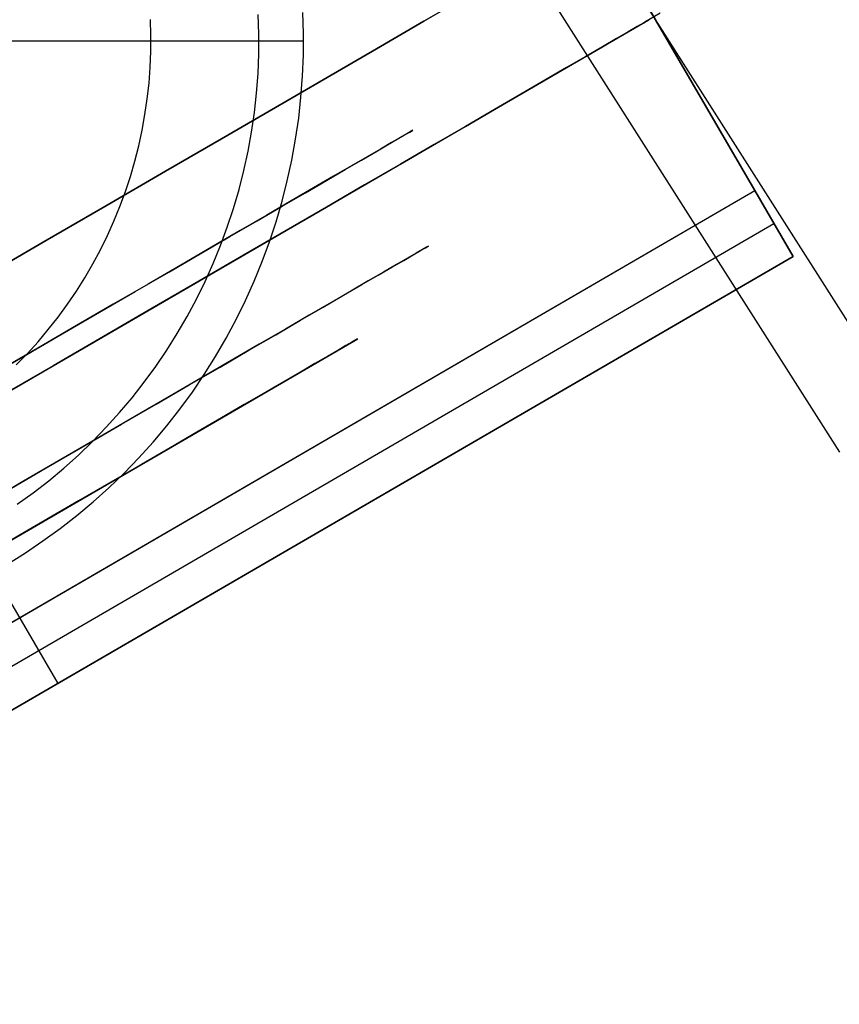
# Model space of a CAD drawing. Header units: millimetres. Extents: x -232 to 233, y -198 to 267.
# Tile 20 of 80: x -176 to -165, y -117 to -104. Entities that reach past the tile are written whole.
import ezdxf

# ---------------------------------------------------------------- set-up
doc = ezdxf.new("R2010")
doc.units = ezdxf.units.MM
doc.layers.add('Volume$Volume', color=7, linetype='Continuous', true_color=0x000000)

msp = doc.modelspace()

# ---------------------------------------------------------------- linework, layer by layer
at = {"layer": 'Volume$Volume'}
for p, q in [((-174.393, -91.9, 79.55), (-166.224, -105.963, 79.55)), ((-166.224, -105.963, 80.55), (-174.393, -91.9, 80.55)), ((-166.224, -105.963, 80.05), (-174.393, -91.9, 80.05)), ((-174.393, -91.9, 79.55), (-166.224, -105.963, 79.55)), ((-166.224, -105.963, 80.55), (-174.393, -91.9, 80.55)), ((-166.224, -105.963, 80.05), (-174.393, -91.9, 80.05)), ((-184.529, -96.632, 80.55), (-175.355, -112.424, 80.55)), ((-184.529, -96.632, 80.55), (-175.355, -112.424, 80.55)), ((-167.953, -103.055, 325.05), (-164.275, -108.84, 325.05)), ((-167.953, -103.055, 339.05), (-164.275, -108.84, 339.05)), ((-167.953, -103.055, 332.55), (-164.275, -108.84, 332.55)), ((-167.953, -103.055, 125.05), (-164.275, -108.84, 125.05)), ((-167.953, -103.055, 139.05), (-164.275, -108.84, 139.05)), ((-167.953, -103.055, 132.55), (-164.275, -108.84, 132.55)), ((-167.953, -103.055, 525.05), (-164.275, -108.84, 525.05)), ((-167.953, -103.055, 539.05), (-164.275, -108.84, 539.05)), ((-167.953, -103.055, 532.55), (-164.275, -108.84, 532.55)), ((-169.974, -103.404, 59.552), (-170.56, -103.745, 60.603)), ((-170.56, -103.745, 20.497), (-169.974, -103.404, 21.549)), ((-169.974, -103.404, 59.552), (-170.56, -103.745, 60.603)), ((-170.56, -103.745, 20.497), (-169.974, -103.404, 21.549)), ((-165.11, -109.391, 340.05), (-168.807, -103.577, 340.05)), ((-165.11, -109.391, 325.05), (-168.807, -103.577, 325.05)), ((-165.11, -109.391, 332.55), (-168.807, -103.577, 332.55)), ((-165.11, -109.391, 140.05), (-168.807, -103.577, 140.05)), ((-165.11, -109.391, 125.05), (-168.807, -103.577, 125.05)), ((-165.11, -109.391, 132.55), (-168.807, -103.577, 132.55)), ((-165.11, -109.391, 540.05), (-168.807, -103.577, 540.05)), ((-165.11, -109.391, 525.05), (-168.807, -103.577, 525.05)), ((-165.11, -109.391, 532.55), (-168.807, -103.577, 532.55)), ((-223.816, -136.375, 40.55), (-167.611, -103.726, 40.55)), ((-223.816, -136.375, 40.55), (-167.611, -103.726, 40.55)), ((-174.134, -103.931, 568.05), (-174.14, -103.722, 568.05)), ((-172.72, -103.914, 567.464), (-172.727, -103.657, 567.464)), ((-172.134, -103.907, 80.55), (-172.142, -103.63, 80.55)), ((-172.134, -103.907, 566.05), (-172.142, -103.63, 566.05)), ((-172.134, -103.907, 324.3), (-172.142, -103.63, 324.3)), ((-167.628, -103.736, 41.678), (-167.679, -103.765, 42.805)), ((-167.679, -103.765, 38.296), (-167.628, -103.736, 39.422)), ((-167.628, -103.736, 41.678), (-167.679, -103.765, 42.805)), ((-167.679, -103.765, 38.296), (-167.628, -103.736, 39.422)), ((-167.611, -103.726, 40.55), (-167.628, -103.736, 41.678)), ((-167.628, -103.736, 39.422), (-167.611, -103.726, 40.55)), ((-167.611, -103.726, 40.55), (-167.628, -103.736, 41.678)), ((-167.628, -103.736, 39.422), (-167.611, -103.726, 40.55)), ((-167.465, -103.638, 40.55), (-167.611, -103.726, 40.55)), ((-167.465, -103.638, 40.55), (-167.611, -103.726, 40.55)), ((-170.56, -103.745, 60.603), (-171.177, -104.104, 61.63)), ((-171.177, -104.104, 19.47), (-170.56, -103.745, 20.497)), ((-170.56, -103.745, 60.603), (-171.177, -104.104, 61.63)), ((-171.177, -104.104, 19.47), (-170.56, -103.745, 20.497)), ((-167.763, -103.814, 43.929), (-167.882, -103.883, 45.049)), ((-167.882, -103.883, 36.052), (-167.763, -103.814, 37.172)), ((-167.763, -103.814, 43.929), (-167.882, -103.883, 45.049)), ((-167.882, -103.883, 36.052), (-167.763, -103.814, 37.172)), ((-167.679, -103.765, 42.805), (-167.763, -103.814, 43.929)), ((-167.763, -103.814, 37.172), (-167.679, -103.765, 38.296)), ((-167.679, -103.765, 42.805), (-167.763, -103.814, 43.929)), ((-167.763, -103.814, 37.172), (-167.679, -103.765, 38.296)), ((-188.133, -104, 80.55), (-172.133, -104, 80.55)), ((-186.133, -104, 568.05), (-174.133, -104, 568.05)), ((-174.135, -104.139, 568.05), (-174.134, -103.931, 568.05)), ((-172.721, -104.172, 567.464), (-172.72, -103.914, 567.464)), ((-172.135, -104.185, 80.55), (-172.134, -103.907, 80.55)), ((-172.135, -104.185, 566.05), (-172.134, -103.907, 566.05)), ((-172.135, -104.185, 324.3), (-172.134, -103.907, 324.3)), ((-168.033, -103.971, 46.163), (-168.219, -104.079, 47.271)), ((-168.219, -104.079, 33.83), (-168.033, -103.971, 34.938)), ((-168.033, -103.971, 46.163), (-168.219, -104.079, 47.271)), ((-168.219, -104.079, 33.83), (-168.033, -103.971, 34.938)), ((-167.882, -103.883, 45.049), (-168.033, -103.971, 46.163)), ((-168.033, -103.971, 34.938), (-167.882, -103.883, 36.052)), ((-167.882, -103.883, 45.049), (-168.033, -103.971, 46.163)), ((-168.033, -103.971, 34.938), (-167.882, -103.883, 36.052)), ((-171.177, -104.104, 61.63), (-171.825, -104.48, 62.632)), ((-171.825, -104.48, 18.469), (-171.177, -104.104, 19.47)), ((-171.177, -104.104, 61.63), (-171.825, -104.48, 62.632)), ((-171.825, -104.48, 18.469), (-171.177, -104.104, 19.47)), ((-168.219, -104.079, 47.271), (-168.437, -104.205, 48.37)), ((-168.437, -104.205, 32.73), (-168.219, -104.079, 33.83)), ((-168.219, -104.079, 47.271), (-168.437, -104.205, 48.37)), ((-168.437, -104.205, 32.73), (-168.219, -104.079, 33.83)), ((-174.143, -104.347, 568.05), (-174.135, -104.139, 568.05)), ((-172.731, -104.429, 567.464), (-172.721, -104.172, 567.464)), ((-172.147, -104.463, 80.55), (-172.135, -104.185, 80.55)), ((-172.147, -104.463, 566.05), (-172.135, -104.185, 566.05)), ((-172.147, -104.463, 324.3), (-172.135, -104.185, 324.3)), ((-168.437, -104.205, 48.37), (-168.688, -104.351, 49.46)), ((-168.688, -104.351, 31.64), (-168.437, -104.205, 32.73)), ((-168.437, -104.205, 48.37), (-168.688, -104.351, 49.46)), ((-168.688, -104.351, 31.64), (-168.437, -104.205, 32.73)), ((-174.159, -104.555, 568.05), (-174.143, -104.347, 568.05)), ((-168.688, -104.351, 49.46), (-168.972, -104.516, 50.54)), ((-168.972, -104.516, 30.561), (-168.688, -104.351, 31.64)), ((-168.688, -104.351, 49.46), (-168.972, -104.516, 50.54)), ((-168.972, -104.516, 30.561), (-168.688, -104.351, 31.64)), ((-172.751, -104.685, 567.464), (-172.731, -104.429, 567.464)), ((-171.825, -104.48, 62.632), (-172.503, -104.874, 63.607)), ((-172.503, -104.874, 17.494), (-171.825, -104.48, 18.469)), ((-171.825, -104.48, 62.632), (-172.503, -104.874, 63.607)), ((-172.503, -104.874, 17.494), (-171.825, -104.48, 18.469)), ((-172.168, -104.74, 80.55), (-172.147, -104.463, 80.55)), ((-172.168, -104.74, 566.05), (-172.147, -104.463, 566.05)), ((-172.168, -104.74, 324.3), (-172.147, -104.463, 324.3)), ((-168.972, -104.516, 50.54), (-169.288, -104.7, 51.607)), ((-169.288, -104.7, 29.493), (-168.972, -104.516, 30.561)), ((-168.972, -104.516, 50.54), (-169.288, -104.7, 51.607)), ((-169.288, -104.7, 29.493), (-168.972, -104.516, 30.561)), ((-174.182, -104.762, 568.05), (-174.159, -104.555, 568.05)), ((-174.212, -104.968, 568.05), (-174.182, -104.762, 568.05)), ((-172.779, -104.941, 567.464), (-172.751, -104.685, 567.464)), ((-172.198, -105.016, 80.55), (-172.168, -104.74, 80.55)), ((-172.198, -105.016, 566.05), (-172.168, -104.74, 566.05)), ((-172.198, -105.016, 324.3), (-172.168, -104.74, 324.3)), ((-169.288, -104.7, 51.607), (-169.635, -104.902, 52.661)), ((-169.635, -104.902, 28.439), (-169.288, -104.7, 29.493)), ((-169.288, -104.7, 51.607), (-169.635, -104.902, 52.661)), ((-169.635, -104.902, 28.439), (-169.288, -104.7, 29.493)), ((-172.503, -104.874, 63.607), (-173.209, -105.284, 64.554)), ((-173.209, -105.284, 16.546), (-172.503, -104.874, 17.494)), ((-172.503, -104.874, 63.607), (-173.209, -105.284, 64.554)), ((-173.209, -105.284, 16.546), (-172.503, -104.874, 17.494)), ((-169.635, -104.902, 52.661), (-170.014, -105.122, 53.7)), ((-170.014, -105.122, 27.4), (-169.635, -104.902, 28.439)), ((-169.635, -104.902, 52.661), (-170.014, -105.122, 53.7)), ((-170.014, -105.122, 27.4), (-169.635, -104.902, 28.439)), ((-174.249, -105.173, 568.05), (-174.212, -104.968, 568.05)), ((-172.816, -105.196, 567.464), (-172.779, -104.941, 567.464)), ((-172.238, -105.29, 80.55), (-172.198, -105.016, 80.55)), ((-172.238, -105.29, 566.05), (-172.198, -105.016, 566.05)), ((-172.238, -105.29, 324.3), (-172.198, -105.016, 324.3)), ((-170.014, -105.122, 53.7), (-170.425, -105.36, 54.724)), ((-170.425, -105.36, 26.376), (-170.014, -105.122, 27.4)), ((-170.014, -105.122, 53.7), (-170.425, -105.36, 54.724)), ((-170.425, -105.36, 26.376), (-170.014, -105.122, 27.4)), ((-174.293, -105.376, 568.05), (-174.249, -105.173, 568.05)), ((-173.209, -105.284, 64.554), (-173.943, -105.71, 65.472)), ((-173.943, -105.71, 15.628), (-173.209, -105.284, 16.546)), ((-173.209, -105.284, 64.554), (-173.943, -105.71, 65.472)), ((-173.943, -105.71, 15.628), (-173.209, -105.284, 16.546)), ((-172.862, -105.449, 567.464), (-172.816, -105.196, 567.464)), ((-172.288, -105.564, 80.55), (-172.238, -105.29, 80.55)), ((-172.288, -105.564, 566.05), (-172.238, -105.29, 566.05)), ((-172.288, -105.564, 324.3), (-172.238, -105.29, 324.3)), ((-171.033, -105.365, 35.835), (-170.906, -105.291, 36.835)), ((-171.033, -105.365, 35.835), (-170.906, -105.291, 36.835)), ((-170.866, -105.268, 43.889), (-170.982, -105.335, 44.89)), ((-170.866, -105.268, 43.889), (-170.982, -105.335, 44.89)), ((-170.906, -105.291, 36.835), (-170.81, -105.235, 37.839)), ((-170.906, -105.291, 36.835), (-170.81, -105.235, 37.839)), ((-170.781, -105.219, 42.884), (-170.866, -105.268, 43.889)), ((-170.781, -105.219, 42.884), (-170.866, -105.268, 43.889)), ((-170.81, -105.235, 37.839), (-170.744, -105.197, 38.846)), ((-170.81, -105.235, 37.839), (-170.744, -105.197, 38.846)), ((-170.726, -105.187, 41.875), (-170.781, -105.219, 42.884)), ((-170.726, -105.187, 41.875), (-170.781, -105.219, 42.884)), ((-170.744, -105.197, 38.846), (-170.708, -105.176, 39.855)), ((-170.744, -105.197, 38.846), (-170.708, -105.176, 39.855)), ((-170.702, -105.173, 40.866), (-170.726, -105.187, 41.875)), ((-170.702, -105.173, 40.866), (-170.726, -105.187, 41.875)), ((-170.708, -105.176, 39.855), (-170.702, -105.173, 40.866)), ((-170.708, -105.176, 39.855), (-170.702, -105.173, 40.866)), ((-174.345, -105.578, 568.05), (-174.293, -105.376, 568.05)), ((-171.127, -105.42, 45.887), (-171.302, -105.521, 46.876)), ((-171.127, -105.42, 45.887), (-171.302, -105.521, 46.876)), ((-171.189, -105.456, 34.841), (-171.033, -105.365, 35.835)), ((-171.189, -105.456, 34.841), (-171.033, -105.365, 35.835)), ((-170.982, -105.335, 44.89), (-171.127, -105.42, 45.887)), ((-170.982, -105.335, 44.89), (-171.127, -105.42, 45.887)), ((-170.425, -105.36, 54.724), (-170.865, -105.616, 55.73)), ((-170.865, -105.616, 25.37), (-170.425, -105.36, 26.376)), ((-170.425, -105.36, 54.724), (-170.865, -105.616, 55.73)), ((-170.865, -105.616, 25.37), (-170.425, -105.36, 26.376)), ((-172.917, -105.701, 567.464), (-172.862, -105.449, 567.464)), ((-171.302, -105.521, 46.876), (-171.507, -105.64, 47.858)), ((-171.302, -105.521, 46.876), (-171.507, -105.64, 47.858)), ((-171.375, -105.564, 33.854), (-171.189, -105.456, 34.841)), ((-171.375, -105.564, 33.854), (-171.189, -105.456, 34.841)), ((-174.403, -105.778, 568.05), (-174.345, -105.578, 568.05)), ((-172.347, -105.835, 80.55), (-172.288, -105.564, 80.55)), ((-172.347, -105.835, 566.05), (-172.288, -105.564, 566.05)), ((-172.347, -105.835, 324.3), (-172.288, -105.564, 324.3)), ((-171.507, -105.64, 47.858), (-171.741, -105.776, 48.832)), ((-171.507, -105.64, 47.858), (-171.741, -105.776, 48.832)), ((-171.591, -105.689, 32.875), (-171.375, -105.564, 33.854)), ((-171.591, -105.689, 32.875), (-171.375, -105.564, 33.854)), ((-170.865, -105.616, 55.73), (-171.336, -105.889, 56.719)), ((-171.336, -105.889, 24.382), (-170.865, -105.616, 25.37)), ((-170.865, -105.616, 55.73), (-171.336, -105.889, 56.719)), ((-171.336, -105.889, 24.382), (-170.865, -105.616, 25.37)), ((-173.943, -105.71, 65.472), (-174.705, -106.153, 66.361)), ((-174.705, -106.153, 14.74), (-173.943, -105.71, 15.628)), ((-173.943, -105.71, 65.472), (-174.705, -106.153, 66.361)), ((-174.705, -106.153, 14.74), (-173.943, -105.71, 15.628)), ((-174.468, -105.976, 568.05), (-174.403, -105.778, 568.05)), ((-172.98, -105.95, 567.464), (-172.917, -105.701, 567.464)), ((-171.741, -105.776, 48.832), (-172.004, -105.929, 49.795)), ((-171.741, -105.776, 48.832), (-172.004, -105.929, 49.795)), ((-171.836, -105.832, 31.906), (-171.591, -105.689, 32.875)), ((-171.836, -105.832, 31.906), (-171.591, -105.689, 32.875)), ((-172.415, -106.104, 80.55), (-172.347, -105.835, 80.55)), ((-172.415, -106.104, 566.05), (-172.347, -105.835, 566.05)), ((-172.415, -106.104, 324.3), (-172.347, -105.835, 324.3)), ((-172.004, -105.929, 49.795), (-172.296, -106.098, 50.747)), ((-172.004, -105.929, 49.795), (-172.296, -106.098, 50.747)), ((-172.11, -105.991, 30.946), (-171.836, -105.832, 31.906)), ((-172.11, -105.991, 30.946), (-171.836, -105.832, 31.906)), ((-171.336, -105.889, 56.719), (-171.836, -106.18, 57.687)), ((-171.836, -106.18, 23.413), (-171.336, -105.889, 24.382)), ((-171.336, -105.889, 56.719), (-171.836, -106.18, 57.687)), ((-171.836, -106.18, 23.413), (-171.336, -105.889, 24.382)), ((-190.412, -120.014, 37.424), (-166.224, -105.963, 71.687)), ((-190.412, -120.014, 37.424), (-166.224, -105.963, 71.687)), ((-185.491, -117.156, 79.55), (-166.224, -105.963, 79.55)), ((-185.491, -117.156, 79.55), (-166.224, -105.963, 79.55)), ((-174.54, -106.171, 568.05), (-174.468, -105.976, 568.05)), ((-173.052, -106.197, 567.464), (-172.98, -105.95, 567.464)), ((-172.413, -106.166, 29.999), (-172.11, -105.991, 30.946)), ((-172.413, -106.166, 29.999), (-172.11, -105.991, 30.946)), ((-166.224, -105.963, 80.55), (-165.722, -106.828, 80.55)), ((-166.224, -105.963, 71.687), (-166.224, -105.963, 79.55)), ((-166.224, -105.963, 79.55), (-166.224, -105.963, 80.55)), ((-165.722, -106.828, 79.55), (-166.224, -105.963, 79.55)), ((-165.722, -106.828, 71.687), (-166.224, -105.963, 71.687)), ((-165.722, -106.828, 75.619), (-166.224, -105.963, 75.619)), ((-166.224, -105.963, 80.05), (-165.722, -106.828, 80.05)), ((-166.224, -105.963, 80.55), (-165.722, -106.828, 80.55)), ((-166.224, -105.963, 71.687), (-166.224, -105.963, 79.55)), ((-166.224, -105.963, 79.55), (-166.224, -105.963, 80.55)), ((-165.722, -106.828, 79.55), (-166.224, -105.963, 79.55)), ((-165.722, -106.828, 71.687), (-166.224, -105.963, 71.687)), ((-165.722, -106.828, 75.619), (-166.224, -105.963, 75.619)), ((-166.224, -105.963, 80.05), (-165.722, -106.828, 80.05)), ((-174.705, -106.153, 66.361), (-175.492, -106.61, 67.218)), ((-175.492, -106.61, 13.882), (-174.705, -106.153, 14.74)), ((-174.705, -106.153, 66.361), (-175.492, -106.61, 67.218)), ((-175.492, -106.61, 13.882), (-174.705, -106.153, 14.74)), ((-174.619, -106.364, 568.05), (-174.54, -106.171, 568.05)), ((-172.743, -106.359, 29.064), (-172.413, -106.166, 29.999)), ((-172.743, -106.359, 29.064), (-172.413, -106.166, 29.999)), ((-172.296, -106.098, 50.747), (-172.616, -106.284, 51.687)), ((-172.296, -106.098, 50.747), (-172.616, -106.284, 51.687)), ((-172.493, -106.371, 80.55), (-172.415, -106.104, 80.55)), ((-172.493, -106.371, 566.05), (-172.415, -106.104, 566.05)), ((-172.493, -106.371, 324.3), (-172.415, -106.104, 324.3)), ((-171.836, -106.18, 57.687), (-172.364, -106.487, 58.636)), ((-172.364, -106.487, 22.465), (-171.836, -106.18, 23.413)), ((-171.836, -106.18, 57.687), (-172.364, -106.487, 58.636)), ((-172.364, -106.487, 22.465), (-171.836, -106.18, 23.413)), ((-173.133, -106.442, 567.464), (-173.052, -106.197, 567.464)), ((-172.616, -106.284, 51.687), (-172.964, -106.487, 52.613)), ((-172.616, -106.284, 51.687), (-172.964, -106.487, 52.613)), ((-190.161, -120.447, 37.424), (-165.973, -106.396, 71.687)), ((-190.161, -120.447, 37.424), (-165.973, -106.396, 71.687)), ((-174.704, -106.554, 568.05), (-174.619, -106.364, 568.05)), ((-173.222, -106.683, 567.464), (-173.133, -106.442, 567.464)), ((-173.102, -106.567, 28.143), (-172.743, -106.359, 29.064)), ((-173.102, -106.567, 28.143), (-172.743, -106.359, 29.064)), ((-172.579, -106.634, 80.55), (-172.493, -106.371, 80.55)), ((-172.579, -106.634, 566.05), (-172.493, -106.371, 566.05)), ((-172.579, -106.634, 324.3), (-172.493, -106.371, 324.3)), ((-165.973, -106.396, 71.687), (-165.973, -106.396, 79.55)), ((-165.973, -106.396, 80.55), (-165.973, -106.396, 79.55)), ((-165.973, -106.396, 71.687), (-165.973, -106.396, 79.55)), ((-165.973, -106.396, 80.55), (-165.973, -106.396, 79.55)), ((-174.796, -106.741, 568.05), (-174.704, -106.554, 568.05)), ((-173.488, -106.791, 27.237), (-173.102, -106.567, 28.143)), ((-173.488, -106.791, 27.237), (-173.102, -106.567, 28.143)), ((-172.964, -106.487, 52.613), (-173.34, -106.705, 53.525)), ((-172.964, -106.487, 52.613), (-173.34, -106.705, 53.525)), ((-172.364, -106.487, 58.636), (-172.921, -106.81, 59.562)), ((-172.921, -106.81, 21.539), (-172.364, -106.487, 22.465)), ((-172.364, -106.487, 58.636), (-172.921, -106.81, 59.562)), ((-172.921, -106.81, 21.539), (-172.364, -106.487, 22.465)), ((-175.492, -106.61, 67.218), (-176.305, -107.083, 68.043)), ((-176.305, -107.083, 13.057), (-175.492, -106.61, 13.882)), ((-175.492, -106.61, 67.218), (-176.305, -107.083, 68.043)), ((-176.305, -107.083, 13.057), (-175.492, -106.61, 13.882)), ((-173.34, -106.705, 53.525), (-173.743, -106.939, 54.422)), ((-173.34, -106.705, 53.525), (-173.743, -106.939, 54.422)), ((-173.319, -106.921, 567.464), (-173.222, -106.683, 567.464)), ((-172.675, -106.895, 80.55), (-172.579, -106.634, 80.55)), ((-172.675, -106.895, 566.05), (-172.579, -106.634, 566.05)), ((-172.675, -106.895, 324.3), (-172.579, -106.634, 324.3)), ((-170.522, -106.704, 41.849), (-170.576, -106.735, 42.837)), ((-170.522, -106.704, 41.849), (-170.576, -106.735, 42.837)), ((-170.539, -106.713, 38.88), (-170.504, -106.693, 39.869)), ((-170.539, -106.713, 38.88), (-170.504, -106.693, 39.869)), ((-170.498, -106.69, 40.859), (-170.522, -106.704, 41.849)), ((-170.498, -106.69, 40.859), (-170.522, -106.704, 41.849)), ((-170.504, -106.693, 39.869), (-170.498, -106.69, 40.859)), ((-170.504, -106.693, 39.869), (-170.498, -106.69, 40.859)), ((-189.91, -120.879, 37.424), (-165.722, -106.828, 71.687)), ((-189.91, -120.879, 37.424), (-165.722, -106.828, 71.687)), ((-165.722, -106.828, 80.55), (-184.989, -118.02, 80.55)), ((-165.722, -106.828, 80.55), (-184.989, -118.02, 80.55)), ((-174.894, -106.925, 568.05), (-174.796, -106.741, 568.05)), ((-173.901, -107.031, 26.346), (-173.488, -106.791, 27.237)), ((-173.901, -107.031, 26.346), (-173.488, -106.791, 27.237)), ((-172.921, -106.81, 59.562), (-173.505, -107.15, 60.465)), ((-173.505, -107.15, 20.635), (-172.921, -106.81, 21.539)), ((-172.921, -106.81, 59.562), (-173.505, -107.15, 60.465)), ((-173.505, -107.15, 20.635), (-172.921, -106.81, 21.539)), ((-170.822, -106.878, 35.93), (-170.698, -106.806, 36.91)), ((-170.822, -106.878, 35.93), (-170.698, -106.806, 36.91)), ((-170.659, -106.783, 43.822), (-170.772, -106.849, 44.803)), ((-170.659, -106.783, 43.822), (-170.772, -106.849, 44.803)), ((-170.698, -106.806, 36.91), (-170.604, -106.751, 37.893)), ((-170.698, -106.806, 36.91), (-170.604, -106.751, 37.893)), ((-170.576, -106.735, 42.837), (-170.659, -106.783, 43.822)), ((-170.576, -106.735, 42.837), (-170.659, -106.783, 43.822)), ((-170.604, -106.751, 37.893), (-170.539, -106.713, 38.88)), ((-170.604, -106.751, 37.893), (-170.539, -106.713, 38.88)), ((-165.722, -106.828, 79.55), (-165.722, -106.828, 80.55)), ((-165.722, -106.828, 71.687), (-165.722, -106.828, 79.55)), ((-165.722, -106.828, 79.55), (-165.722, -106.828, 80.55)), ((-165.722, -106.828, 71.687), (-165.722, -106.828, 79.55)), ((-174.999, -107.105, 568.05), (-174.894, -106.925, 568.05)), ((-173.743, -106.939, 54.422), (-174.172, -107.189, 55.301)), ((-173.743, -106.939, 54.422), (-174.172, -107.189, 55.301)), ((-173.424, -107.156, 567.464), (-173.319, -106.921, 567.464)), ((-172.78, -107.152, 80.55), (-172.675, -106.895, 80.55)), ((-172.78, -107.152, 566.05), (-172.675, -106.895, 566.05)), ((-172.78, -107.152, 324.3), (-172.675, -106.895, 324.3)), ((-171.158, -107.073, 33.989), (-170.976, -106.967, 34.956)), ((-171.158, -107.073, 33.989), (-170.976, -106.967, 34.956)), ((-170.915, -106.932, 45.779), (-171.086, -107.031, 46.749)), ((-170.915, -106.932, 45.779), (-171.086, -107.031, 46.749)), ((-170.976, -106.967, 34.956), (-170.822, -106.878, 35.93)), ((-170.976, -106.967, 34.956), (-170.822, -106.878, 35.93)), ((-170.772, -106.849, 44.803), (-170.915, -106.932, 45.779)), ((-170.772, -106.849, 44.803), (-170.915, -106.932, 45.779)), ((-174.341, -107.286, 25.473), (-173.901, -107.031, 26.346)), ((-174.341, -107.286, 25.473), (-173.901, -107.031, 26.346)), ((-171.369, -107.196, 33.03), (-171.158, -107.073, 33.989)), ((-171.369, -107.196, 33.03), (-171.158, -107.073, 33.989)), ((-171.086, -107.031, 46.749), (-171.287, -107.148, 47.711)), ((-171.086, -107.031, 46.749), (-171.287, -107.148, 47.711)), ((-175.11, -107.281, 568.05), (-174.999, -107.105, 568.05)), ((-174.172, -107.189, 55.301), (-174.628, -107.453, 56.163)), ((-174.172, -107.189, 55.301), (-174.628, -107.453, 56.163)), ((-173.505, -107.15, 60.465), (-174.116, -107.505, 61.345)), ((-174.116, -107.505, 19.756), (-173.505, -107.15, 20.635)), ((-173.505, -107.15, 60.465), (-174.116, -107.505, 61.345)), ((-174.116, -107.505, 19.756), (-173.505, -107.15, 20.635)), ((-173.538, -107.387, 567.464), (-173.424, -107.156, 567.464)), ((-172.894, -107.405, 80.55), (-172.78, -107.152, 80.55)), ((-172.894, -107.405, 566.05), (-172.78, -107.152, 566.05)), ((-172.894, -107.405, 324.3), (-172.78, -107.152, 324.3)), ((-171.609, -107.335, 32.08), (-171.369, -107.196, 33.03)), ((-171.609, -107.335, 32.08), (-171.369, -107.196, 33.03)), ((-171.287, -107.148, 47.711), (-171.516, -107.281, 48.665)), ((-171.287, -107.148, 47.711), (-171.516, -107.281, 48.665)), ((-175.227, -107.453, 568.05), (-175.11, -107.281, 568.05)), ((-174.806, -107.557, 24.618), (-174.341, -107.286, 25.473)), ((-174.806, -107.557, 24.618), (-174.341, -107.286, 25.473)), ((-171.878, -107.491, 31.14), (-171.609, -107.335, 32.08)), ((-171.878, -107.491, 31.14), (-171.609, -107.335, 32.08)), ((-171.516, -107.281, 48.665), (-171.774, -107.431, 49.609)), ((-171.516, -107.281, 48.665), (-171.774, -107.431, 49.609)), ((-175.349, -107.622, 568.05), (-175.227, -107.453, 568.05)), ((-174.628, -107.453, 56.163), (-175.11, -107.733, 57.006)), ((-174.628, -107.453, 56.163), (-175.11, -107.733, 57.006)), ((-173.659, -107.614, 567.464), (-173.538, -107.387, 567.464)), ((-173.017, -107.655, 80.55), (-172.894, -107.405, 80.55)), ((-173.017, -107.655, 566.05), (-172.894, -107.405, 566.05)), ((-173.017, -107.655, 324.3), (-172.894, -107.405, 324.3)), ((-171.774, -107.431, 49.609), (-172.06, -107.597, 50.542)), ((-171.774, -107.431, 49.609), (-172.06, -107.597, 50.542)), ((-175.297, -107.842, 23.783), (-174.806, -107.557, 24.618)), ((-175.297, -107.842, 23.783), (-174.806, -107.557, 24.618)), ((-174.116, -107.505, 61.345), (-174.754, -107.875, 62.199)), ((-174.754, -107.875, 18.901), (-174.116, -107.505, 19.756)), ((-174.116, -107.505, 61.345), (-174.754, -107.875, 62.199)), ((-174.754, -107.875, 18.901), (-174.116, -107.505, 19.756)), ((-173.789, -107.836, 567.464), (-173.659, -107.614, 567.464)), ((-172.06, -107.597, 50.542), (-172.373, -107.779, 51.463)), ((-172.06, -107.597, 50.542), (-172.373, -107.779, 51.463)), ((-172.174, -107.663, 30.211), (-171.878, -107.491, 31.14)), ((-172.174, -107.663, 30.211), (-171.878, -107.491, 31.14)), ((-175.11, -107.733, 57.006), (-175.616, -108.027, 57.829)), ((-175.11, -107.733, 57.006), (-175.616, -108.027, 57.829)), ((-175.478, -107.785, 568.05), (-175.349, -107.622, 568.05)), ((-173.148, -107.899, 80.55), (-173.017, -107.655, 80.55)), ((-173.148, -107.899, 566.05), (-173.017, -107.655, 566.05)), ((-173.148, -107.899, 324.3), (-173.017, -107.655, 324.3)), ((-172.498, -107.852, 29.295), (-172.174, -107.663, 30.211)), ((-172.498, -107.852, 29.295), (-172.174, -107.663, 30.211)), ((-175.812, -108.141, 22.967), (-175.297, -107.842, 23.783)), ((-175.812, -108.141, 22.967), (-175.297, -107.842, 23.783)), ((-175.612, -107.945, 568.05), (-175.478, -107.785, 568.05)), ((-173.926, -108.054, 567.464), (-173.789, -107.836, 567.464)), ((-172.85, -108.056, 28.392), (-172.498, -107.852, 29.295)), ((-172.85, -108.056, 28.392), (-172.498, -107.852, 29.295)), ((-172.373, -107.779, 51.463), (-172.715, -107.977, 52.371)), ((-172.373, -107.779, 51.463), (-172.715, -107.977, 52.371)), ((-218.296, -135.133, 40.55), (-171.425, -107.906, 40.55)), ((-218.296, -135.133, 40.55), (-171.425, -107.906, 40.55)), ((-175.752, -108.099, 568.05), (-175.612, -107.945, 568.05)), ((-174.754, -107.875, 62.199), (-175.416, -108.259, 63.027)), ((-175.416, -108.259, 18.073), (-174.754, -107.875, 18.901)), ((-174.754, -107.875, 62.199), (-175.416, -108.259, 63.027)), ((-175.416, -108.259, 18.073), (-174.754, -107.875, 18.901)), ((-173.287, -108.139, 80.55), (-173.148, -107.899, 80.55)), ((-173.287, -108.139, 566.05), (-173.148, -107.899, 566.05)), ((-173.287, -108.139, 324.3), (-173.148, -107.899, 324.3)), ((-172.715, -107.977, 52.371), (-173.083, -108.191, 53.264)), ((-172.715, -107.977, 52.371), (-173.083, -108.191, 53.264)), ((-171.58, -107.996, 43.66), (-171.687, -108.058, 44.592)), ((-171.58, -107.996, 43.66), (-171.687, -108.058, 44.592)), ((-171.617, -108.017, 37.09), (-171.527, -107.965, 38.025)), ((-171.617, -108.017, 37.09), (-171.527, -107.965, 38.025)), ((-171.501, -107.95, 42.723), (-171.58, -107.996, 43.66)), ((-171.501, -107.95, 42.723), (-171.58, -107.996, 43.66)), ((-171.527, -107.965, 38.025), (-171.465, -107.929, 38.963)), ((-171.527, -107.965, 38.025), (-171.465, -107.929, 38.963)), ((-171.449, -107.92, 41.784), (-171.501, -107.95, 42.723)), ((-171.449, -107.92, 41.784), (-171.501, -107.95, 42.723)), ((-171.465, -107.929, 38.963), (-171.432, -107.91, 39.903)), ((-171.465, -107.929, 38.963), (-171.432, -107.91, 39.903)), ((-171.426, -107.907, 40.844), (-171.449, -107.92, 41.784)), ((-171.426, -107.907, 40.844), (-171.449, -107.92, 41.784)), ((-171.432, -107.91, 39.903), (-171.426, -107.907, 40.844)), ((-171.432, -107.91, 39.903), (-171.426, -107.907, 40.844)), ((-175.616, -108.027, 57.829), (-176.147, -108.336, 58.632)), ((-175.616, -108.027, 57.829), (-176.147, -108.336, 58.632)), ((-175.897, -108.249, 568.05), (-175.752, -108.099, 568.05)), ((-174.07, -108.267, 567.464), (-173.926, -108.054, 567.464)), ((-173.228, -108.276, 27.504), (-172.85, -108.056, 28.392)), ((-173.228, -108.276, 27.504), (-172.85, -108.056, 28.392)), ((-171.88, -108.17, 35.234), (-171.735, -108.086, 36.159)), ((-171.88, -108.17, 35.234), (-171.735, -108.086, 36.159)), ((-171.687, -108.058, 44.592), (-171.822, -108.137, 45.52)), ((-171.687, -108.058, 44.592), (-171.822, -108.137, 45.52)), ((-171.735, -108.086, 36.159), (-171.617, -108.017, 37.09)), ((-171.735, -108.086, 36.159), (-171.617, -108.017, 37.09)), ((-176.352, -108.455, 22.173), (-175.812, -108.141, 22.967)), ((-176.352, -108.455, 22.173), (-175.812, -108.141, 22.967)), ((-175.416, -108.259, 63.027), (-176.103, -108.658, 63.828)), ((-176.103, -108.658, 17.272), (-175.416, -108.259, 18.073)), ((-175.416, -108.259, 63.027), (-176.103, -108.658, 63.828)), ((-176.103, -108.658, 17.272), (-175.416, -108.259, 18.073)), ((-173.083, -108.191, 53.264), (-173.478, -108.421, 54.142)), ((-173.083, -108.191, 53.264), (-173.478, -108.421, 54.142)), ((-173.435, -108.375, 80.55), (-173.287, -108.139, 80.55)), ((-173.435, -108.375, 566.05), (-173.287, -108.139, 566.05)), ((-173.435, -108.375, 324.3), (-173.287, -108.139, 324.3)), ((-171.985, -108.231, 46.442), (-172.176, -108.342, 47.356)), ((-171.985, -108.231, 46.442), (-172.176, -108.342, 47.356)), ((-172.054, -108.271, 34.315), (-171.88, -108.17, 35.234)), ((-172.054, -108.271, 34.315), (-171.88, -108.17, 35.234)), ((-171.822, -108.137, 45.52), (-171.985, -108.231, 46.442)), ((-171.822, -108.137, 45.52), (-171.985, -108.231, 46.442)), ((-174.222, -108.475, 567.464), (-174.07, -108.267, 567.464)), ((-173.633, -108.511, 26.632), (-173.228, -108.276, 27.504)), ((-173.633, -108.511, 26.632), (-173.228, -108.276, 27.504)), ((-173.591, -108.604, 80.55), (-173.435, -108.375, 80.55)), ((-173.591, -108.604, 566.05), (-173.435, -108.375, 566.05)), ((-173.591, -108.604, 324.3), (-173.435, -108.375, 324.3)), ((-172.483, -108.52, 32.5), (-172.255, -108.388, 33.403)), ((-172.483, -108.52, 32.5), (-172.255, -108.388, 33.403)), ((-172.176, -108.342, 47.356), (-172.394, -108.469, 48.263)), ((-172.176, -108.342, 47.356), (-172.394, -108.469, 48.263)), ((-172.255, -108.388, 33.403), (-172.054, -108.271, 34.315)), ((-172.255, -108.388, 33.403), (-172.054, -108.271, 34.315)), ((-174.381, -108.678, 567.464), (-174.222, -108.475, 567.464)), ((-174.063, -108.761, 25.777), (-173.633, -108.511, 26.632)), ((-174.063, -108.761, 25.777), (-173.633, -108.511, 26.632)), ((-173.478, -108.421, 54.142), (-173.899, -108.665, 55.004)), ((-173.478, -108.421, 54.142), (-173.899, -108.665, 55.004)), ((-172.394, -108.469, 48.263), (-172.639, -108.611, 49.16)), ((-172.394, -108.469, 48.263), (-172.639, -108.611, 49.16)), ((-173.755, -108.829, 80.55), (-173.591, -108.604, 80.55)), ((-173.755, -108.829, 566.05), (-173.591, -108.604, 566.05)), ((-173.755, -108.829, 324.3), (-173.591, -108.604, 324.3)), ((-172.639, -108.611, 49.16), (-172.911, -108.769, 50.046)), ((-172.639, -108.611, 49.16), (-172.911, -108.769, 50.046)), ((-172.738, -108.668, 31.606), (-172.483, -108.52, 32.5)), ((-172.738, -108.668, 31.606), (-172.483, -108.52, 32.5)), ((-174.547, -108.874, 567.464), (-174.381, -108.678, 567.464)), ((-174.52, -109.026, 24.939), (-174.063, -108.761, 25.777)), ((-174.52, -109.026, 24.939), (-174.063, -108.761, 25.777)), ((-173.899, -108.665, 55.004), (-174.345, -108.925, 55.849)), ((-173.899, -108.665, 55.004), (-174.345, -108.925, 55.849)), ((-172.911, -108.769, 50.046), (-173.209, -108.942, 50.922)), ((-172.911, -108.769, 50.046), (-173.209, -108.942, 50.922)), ((-173.02, -108.832, 30.724), (-172.738, -108.668, 31.606)), ((-173.02, -108.832, 30.724), (-172.738, -108.668, 31.606)), ((-174.719, -109.065, 567.464), (-174.547, -108.874, 567.464)), ((-173.926, -109.047, 80.55), (-173.755, -108.829, 80.55)), ((-173.926, -109.047, 566.05), (-173.755, -108.829, 566.05)), ((-173.926, -109.047, 324.3), (-173.755, -108.829, 324.3)), ((-173.328, -109.011, 29.853), (-173.02, -108.832, 30.724)), ((-173.328, -109.011, 29.853), (-173.02, -108.832, 30.724)), ((-175, -109.305, 24.12), (-174.52, -109.026, 24.939)), ((-175, -109.305, 24.12), (-174.52, -109.026, 24.939)), ((-174.345, -108.925, 55.849), (-174.817, -109.199, 56.675)), ((-174.345, -108.925, 55.849), (-174.817, -109.199, 56.675)), ((-173.662, -109.205, 28.995), (-173.328, -109.011, 29.853)), ((-173.662, -109.205, 28.995), (-173.328, -109.011, 29.853)), ((-173.209, -108.942, 50.922), (-173.533, -109.13, 51.784)), ((-173.209, -108.942, 50.922), (-173.533, -109.13, 51.784)), ((-174.898, -109.25, 567.464), (-174.719, -109.065, 567.464)), ((-174.105, -109.26, 80.55), (-173.926, -109.047, 80.55)), ((-174.105, -109.26, 566.05), (-173.926, -109.047, 566.05)), ((-174.105, -109.26, 324.3), (-173.926, -109.047, 324.3)), ((-173.533, -109.13, 51.784), (-173.883, -109.334, 52.634)), ((-173.533, -109.13, 51.784), (-173.883, -109.334, 52.634)), ((-174.817, -109.199, 56.675), (-175.313, -109.487, 57.481)), ((-174.817, -109.199, 56.675), (-175.313, -109.487, 57.481)), ((-175.084, -109.429, 567.464), (-174.898, -109.25, 567.464)), ((-174.291, -109.466, 80.55), (-174.105, -109.26, 80.55)), ((-174.291, -109.466, 566.05), (-174.105, -109.26, 566.05)), ((-174.291, -109.466, 324.3), (-174.105, -109.26, 324.3)), ((-174.021, -109.414, 28.151), (-173.662, -109.205, 28.995)), ((-174.021, -109.414, 28.151), (-173.662, -109.205, 28.995)), ((-175.506, -109.599, 23.321), (-175, -109.305, 24.12)), ((-175.506, -109.599, 23.321), (-175, -109.305, 24.12)), ((-174.406, -109.637, 27.322), (-174.021, -109.414, 28.151)), ((-174.406, -109.637, 27.322), (-174.021, -109.414, 28.151)), ((-173.883, -109.334, 52.634), (-174.259, -109.552, 53.468)), ((-173.883, -109.334, 52.634), (-174.259, -109.552, 53.468)), ((-175.313, -109.487, 57.481), (-175.833, -109.789, 58.268)), ((-175.313, -109.487, 57.481), (-175.833, -109.789, 58.268)), ((-175.275, -109.601, 567.464), (-175.084, -109.429, 567.464)), ((-174.485, -109.665, 80.55), (-174.291, -109.466, 80.55)), ((-174.485, -109.665, 566.05), (-174.291, -109.466, 566.05)), ((-174.485, -109.665, 324.3), (-174.291, -109.466, 324.3)), ((-176.035, -109.906, 22.543), (-175.506, -109.599, 23.321)), ((-176.035, -109.906, 22.543), (-175.506, -109.599, 23.321)), ((-175.472, -109.766, 567.464), (-175.275, -109.601, 567.464)), ((-174.815, -109.875, 26.509), (-174.406, -109.637, 27.322)), ((-174.815, -109.875, 26.509), (-174.406, -109.637, 27.322)), ((-174.685, -109.858, 80.55), (-174.485, -109.665, 80.55)), ((-174.685, -109.858, 566.05), (-174.485, -109.665, 566.05)), ((-174.685, -109.858, 324.3), (-174.485, -109.665, 324.3)), ((-174.259, -109.552, 53.468), (-174.659, -109.784, 54.288)), ((-174.259, -109.552, 53.468), (-174.659, -109.784, 54.288)), ((-175.833, -109.789, 58.268), (-176.377, -110.105, 59.032)), ((-175.833, -109.789, 58.268), (-176.377, -110.105, 59.032)), ((-175.675, -109.924, 567.464), (-175.472, -109.766, 567.464)), ((-174.659, -109.784, 54.288), (-175.083, -110.031, 55.09)), ((-174.659, -109.784, 54.288), (-175.083, -110.031, 55.09)), ((-175.884, -110.075, 567.464), (-175.675, -109.924, 567.464)), ((-175.249, -110.127, 25.713), (-174.815, -109.875, 26.509)), ((-175.249, -110.127, 25.713), (-174.815, -109.875, 26.509)), ((-174.891, -110.043, 80.55), (-174.685, -109.858, 80.55)), ((-174.891, -110.043, 566.05), (-174.685, -109.858, 566.05)), ((-174.891, -110.043, 324.3), (-174.685, -109.858, 324.3)), ((-175.083, -110.031, 55.09), (-175.531, -110.291, 55.875)), ((-175.083, -110.031, 55.09), (-175.531, -110.291, 55.875)), ((-175.104, -110.222, 80.55), (-174.891, -110.043, 80.55)), ((-175.104, -110.222, 566.05), (-174.891, -110.043, 566.05)), ((-175.104, -110.222, 324.3), (-174.891, -110.043, 324.3)), ((-175.706, -110.392, 24.935), (-175.249, -110.127, 25.713)), ((-175.706, -110.392, 24.935), (-175.249, -110.127, 25.713)), ((-175.531, -110.291, 55.875), (-176.003, -110.565, 56.642)), ((-175.531, -110.291, 55.875), (-176.003, -110.565, 56.642)), ((-175.323, -110.392, 80.55), (-175.104, -110.222, 80.55)), ((-175.323, -110.392, 566.05), (-175.104, -110.222, 566.05)), ((-175.323, -110.392, 324.3), (-175.104, -110.222, 324.3)), ((-176.186, -110.671, 24.176), (-175.706, -110.392, 24.935)), ((-176.186, -110.671, 24.176), (-175.706, -110.392, 24.935)), ((-175.548, -110.555, 80.55), (-175.323, -110.392, 80.55)), ((-175.548, -110.555, 566.05), (-175.323, -110.392, 566.05)), ((-175.548, -110.555, 324.3), (-175.323, -110.392, 324.3)), ((-175.778, -110.711, 80.55), (-175.548, -110.555, 80.55)), ((-175.778, -110.711, 566.05), (-175.548, -110.555, 566.05)), ((-175.778, -110.711, 324.3), (-175.548, -110.555, 324.3)), ((-176.014, -110.858, 80.55), (-175.778, -110.711, 80.55)), ((-176.014, -110.858, 566.05), (-175.778, -110.711, 566.05)), ((-176.014, -110.858, 324.3), (-175.778, -110.711, 324.3)), ((-175.547, -112.536, 57.768), (-191.493, -121.799, 57.768)), ((-175.547, -112.536, 57.768), (-191.493, -121.799, 57.768))]:
    msp.add_line(p, q, dxfattribs=at)

doc.saveas('drawing.dxf')
